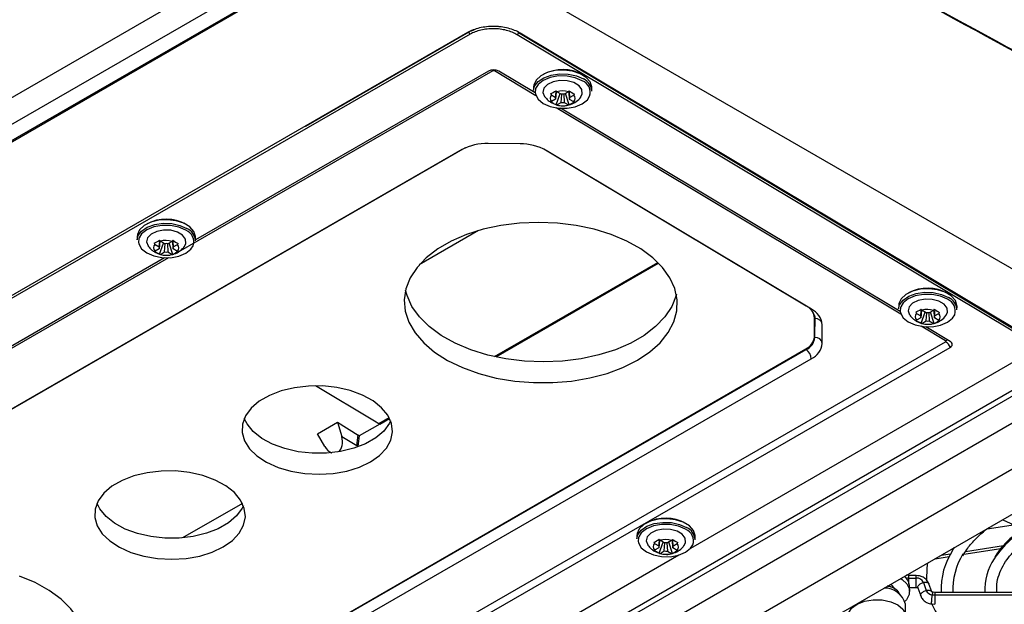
# Model space of a CAD drawing. Header units: millimetres. Extents: x -203 to 471, y -207 to 525.
# Tile 31 of 106: x 365 to 432, y -161 to -121. Entities that reach past the tile are written whole.
import ezdxf

# ---------------------------------------------------------------- set-up
doc = ezdxf.new("R2010")
doc.units = ezdxf.units.MM

msp = doc.modelspace()

# ---------------------------------------------------------------- linework, layer by layer
at = {"color": 7, "linetype": 'Continuous', "lineweight": 25}
for p, q in [((316.567, -154.466), (386.591, -114.043)), ((316.297, -157.627), (390.337, -114.884)), ((316.372, -156.404), (388.388, -114.831)), ((390.274, -114.848), (353.26, -136.215)), ((395.205, -116.533), (439.782, -142.267)), ((395.777, -122.166), (328.602, -160.946)), ((395.962, -122.275), (328.722, -161.016)), ((384.813, -128.496), (395.875, -122.122)), ((432.702, -142.395), (399.147, -122.309)), ((399.237, -122.158), (432.792, -142.243)), ((432.937, -142.269), (399.35, -122.202)), ((397.504, -124.758), (376.187, -137.04)), ((397.195, -124.777), (377.365, -136.203)), ((400.409, -126.44), (397.602, -124.759)), ((400.359, -126.254), (397.905, -124.785)), ((400.259, -125.84), (400.256, -126.083)), ((404.205, -126.143), (404.209, -125.9)), ((401.465, -126.381), (401.75, -126.551)), ((401.75, -126.678), (401.465, -126.843)), ((401.75, -126.551), (401.786, -126.175)), ((401.793, -126.175), (401.75, -126.678)), ((401.777, -127.051), (402.047, -126.301)), ((402.115, -126.341), (401.829, -126.171)), ((402.114, -126.896), (402.161, -126.349)), ((402.3, -126.342), (402.331, -126.898)), ((402.617, -126.178), (402.331, -126.343)), ((402.67, -127.06), (402.415, -126.295)), ((402.695, -126.688), (402.667, -126.184)), ((402.672, -126.184), (402.695, -126.561)), ((402.695, -126.561), (402.981, -126.396)), ((401.45, -126.907), (401.764, -127.038)), ((425.13, -141.237), (401.776, -127.258)), ((401.829, -127.061), (402.114, -126.896)), ((425.08, -141.052), (402.091, -127.291)), ((402.331, -126.898), (402.616, -127.069)), ((402.981, -126.858), (402.695, -126.688)), ((395.625, -129.981), (342.747, -160.447)), ((399.349, -129.703), (397.178, -129.68)), ((395.409, -130.092), (342.388, -160.64)), ((418.722, -140.698), (400.961, -130.067)), ((419.07, -140.899), (401.116, -130.152)), ((373.418, -135.964), (373.414, -136.207)), ((396.526, -135.575), (392.515, -137.89)), ((374.623, -136.505), (374.909, -136.676)), ((374.909, -136.676), (374.944, -136.299)), ((374.952, -136.299), (374.909, -136.803)), ((374.935, -137.176), (375.206, -136.425)), ((375.273, -136.465), (374.988, -136.295)), ((375.273, -137.02), (375.32, -136.473)), ((375.458, -136.462), (375.489, -137.022)), ((375.775, -136.303), (375.489, -136.467)), ((375.828, -137.185), (375.573, -136.419)), ((375.854, -136.812), (375.825, -136.308)), ((375.83, -136.308), (375.854, -136.685)), ((375.854, -136.685), (376.139, -136.52)), ((377.364, -136.267), (377.367, -136.024)), ((374.608, -137.032), (374.922, -137.162)), ((374.909, -136.803), (374.623, -136.967)), ((374.987, -137.185), (375.273, -137.02)), ((375.489, -137.022), (375.775, -137.193)), ((376.139, -136.983), (375.854, -136.812)), ((375.532, -137.417), (353.184, -150.293)), ((375.26, -137.415), (354.361, -149.456)), ((397.618, -144.112), (408.671, -137.731)), ((397.72, -144.134), (408.723, -137.782)), ((424.98, -140.637), (424.977, -140.88)), ((419.275, -141.326), (419.273, -141.486)), ((426.186, -141.178), (426.471, -141.349)), ((426.514, -140.972), (426.471, -141.476)), ((426.471, -141.349), (426.502, -141.016)), ((426.498, -141.849), (426.768, -141.098)), ((426.836, -141.139), (426.55, -140.968)), ((426.835, -141.694), (426.882, -141.146)), ((427.021, -141.14), (427.052, -141.696)), ((427.337, -140.976), (427.052, -141.141)), ((427.391, -141.858), (427.136, -141.093)), ((427.416, -141.486), (427.388, -140.981)), ((427.396, -141.025), (427.416, -141.358)), ((427.416, -141.358), (427.702, -141.194)), ((428.926, -140.94), (428.93, -140.698)), ((419.293, -141.399), (419.273, -142.761)), ((419.273, -142.761), (419.273, -141.486)), ((419.29, -141.614), (419.307, -141.556)), ((419.304, -142.811), (419.307, -141.535)), ((419.798, -143.221), (419.8, -141.945)), ((426.171, -141.705), (426.485, -141.835)), ((426.471, -141.476), (426.186, -141.641)), ((426.55, -141.858), (426.835, -141.694)), ((427.052, -141.696), (427.337, -141.866)), ((427.702, -141.656), (427.416, -141.486)), ((440.132, -142.469), (362.066, -187.536)), ((362.069, -187.13), (439.782, -142.267)), ((428.16, -143.051), (426.497, -142.055)), ((428.463, -143.077), (426.812, -142.088)), ((363.923, -180.118), (428.16, -143.108)), ((441.727, -143.39), (360.471, -190.298)), ((364.226, -180.504), (428.463, -143.494)), ((365.696, -174.183), (418.717, -143.635)), ((365.716, -174.165), (418.687, -143.586)), ((418.718, -143.567), (418.717, -143.635)), ((366.042, -174.8), (419.064, -144.251)), ((432.937, -144.367), (410.873, -157.105)), ((444.425, -144.947), (363.077, -191.909)), ((389.482, -148.471), (385.488, -146.086)), ((367.63, -192.324), (445.174, -147.558)), ((385.62, -149.342), (386.986, -148.553)), ((386.986, -148.553), (388.371, -149.434)), ((386.986, -148.553), (387.265, -149.525)), ((389.837, -148.681), (388.449, -149.483)), ((389.493, -148.464), (389.482, -148.471)), ((389.493, -148.464), (389.771, -148.642)), ((389.771, -148.642), (390.477, -148.234)), ((389.84, -148.683), (389.771, -148.642)), ((389.84, -148.683), (390.509, -148.297)), ((386.115, -150.189), (385.62, -149.342)), ((387.265, -149.525), (388.284, -150.122)), ((388.284, -150.122), (388.371, -149.434)), ((388.449, -149.483), (388.353, -150.165)), ((388.449, -149.483), (388.371, -149.434)), ((386.525, -150.594), (386.463, -150.629)), ((386.485, -150.571), (386.57, -150.619)), ((388.353, -150.165), (388.284, -150.122)), ((380.537, -154.05), (376.493, -156.385)), ((432.022, -155.151), (432.774, -155.498)), ((430.963, -155.778), (433.483, -155.388)), ((407.25, -156.215), (407.246, -156.458)), ((408.741, -156.927), (408.776, -156.55)), ((408.784, -156.55), (408.741, -157.054)), ((408.767, -157.427), (409.037, -156.676)), ((409.105, -156.717), (408.819, -156.546)), ((409.607, -156.554), (409.321, -156.719)), ((409.66, -157.436), (409.405, -156.67)), ((409.685, -157.063), (409.657, -156.56)), ((409.662, -156.557), (409.685, -156.936)), ((411.196, -156.518), (411.199, -156.276)), ((408.44, -157.283), (408.754, -157.413)), ((408.455, -156.756), (408.741, -156.927)), ((408.741, -157.054), (408.455, -157.219)), ((408.819, -157.436), (409.105, -157.271)), ((409.105, -157.271), (409.153, -156.712)), ((409.29, -156.718), (409.321, -157.274)), ((409.321, -157.274), (409.607, -157.444)), ((409.685, -156.936), (409.971, -156.771)), ((409.971, -157.234), (409.685, -157.063)), ((428.653, -157.201), (428.764, -157.032)), ((429.385, -157.493), (431.903, -157.104)), ((429.505, -157.303), (432.075, -156.906)), ((410.103, -157.549), (387.809, -170.419)), ((427.445, -157.793), (428.398, -157.646)), ((427.851, -157.559), (428.499, -157.459)), ((425.678, -158.937), (425.493, -158.92)), ((426.174, -158.938), (425.678, -158.938)), ((425.678, -159.104), (426.174, -159.104)), ((425.722, -160.014), (425.722, -159.7)), ((425.722, -159.733), (426.174, -159.733)), ((426.28, -159.762), (426.471, -160.304)), ((426.655, -159.399), (426.846, -159.942)), ((427.221, -160.043), (427.03, -159.5)), ((431.634, -160.082), (431.635, -159.596)), ((427.263, -160.235), (427.424, -160.251)), ((427.425, -160.082), (427.304, -160.07)), ((438.174, -160.082), (427.424, -160.082)), ((427.424, -160.082), (427.424, -160.251)), ((427.424, -160.251), (427.424, -160.882)), ((427.424, -160.251), (438.174, -160.251)), ((425.447, -161.688), (425.447, -160.871)), ((427.222, -160.861), (427.423, -160.882))]:
    msp.add_line(p, q, dxfattribs=at)
at = {"color": 7, "linetype": 'Continuous', "lineweight": 25, "flags": 128}
for points in [[(400.256, -126.083), (400.323, -125.793), (400.558, -125.479), (400.942, -125.221), (401.441, -125.042), (402.01, -124.958), (402.598, -124.977), (403.153, -125.097), (403.627, -125.307)], [(404.209, -125.9), (404.208, -125.846), (404.098, -125.506), (403.823, -125.197), (403.407, -124.948), (402.887, -124.782), (402.308, -124.712), (401.723, -124.744), (401.184, -124.877), (400.737, -125.098), (400.424, -125.388), (400.272, -125.72), (400.259, -125.84)], [(403.555, -125.428), (403.081, -125.221), (402.523, -125.109), (401.936, -125.103), (401.378, -125.204), (400.904, -125.402), (400.559, -125.677), (400.395, -125.947)], [(400.395, -125.947), (400.378, -126.003), (400.357, -126.228)], [(403.457, -126.517), (403.554, -126.316), (403.531, -126.027), (403.333, -125.761), (402.985, -125.553), (402.536, -125.432), (402.045, -125.414), (401.579, -125.501), (401.2, -125.682), (400.961, -125.931), (400.893, -126.217), (400.996, -126.486)], [(400.357, -126.228), (400.377, -126.347), (400.559, -126.677), (400.903, -126.959), (401.378, -127.166), (401.936, -127.278), (402.522, -127.284), (403.08, -127.183), (403.555, -126.986), (403.9, -126.71), (404.051, -126.472)], [(373.414, -136.207), (373.481, -135.918), (373.717, -135.603), (374.101, -135.345), (374.599, -135.166), (375.168, -135.082), (375.756, -135.101), (376.312, -135.221), (376.785, -135.431)], [(377.367, -136.024), (377.366, -135.971), (377.257, -135.63), (376.982, -135.321), (376.565, -135.073), (376.045, -134.906), (375.467, -134.836), (374.882, -134.869), (374.342, -135.002), (373.896, -135.223), (373.583, -135.512), (373.43, -135.845), (373.418, -135.964)], [(376.713, -135.553), (376.239, -135.345), (375.681, -135.233), (375.094, -135.227), (374.537, -135.328), (374.062, -135.526), (373.717, -135.801), (373.553, -136.072)], [(407.285, -144.358), (408.131, -143.795), (408.834, -143.166), (409.38, -142.485), (409.757, -141.764), (409.959, -141.017), (409.982, -140.26), (409.825, -139.506), (409.491, -138.77), (408.987, -138.068), (408.322, -137.411), (407.51, -136.814), (406.566, -136.288), (405.509, -135.842), (404.36, -135.487), (403.14, -135.228), (401.873, -135.07), (400.584, -135.018), (399.299, -135.071), (398.041, -135.229), (396.837, -135.488), (395.708, -135.844), (394.677, -136.29), (393.765, -136.817), (392.988, -137.415), (392.363, -138.071), (391.9, -138.774), (391.61, -139.51), (391.497, -140.264), (391.565, -141.021), (391.811, -141.768), (392.231, -142.489), (392.816, -143.17), (393.557, -143.798), (394.436, -144.361), (395.439, -144.848), (396.545, -145.25), (397.733, -145.558), (398.979, -145.766), (400.26, -145.872), (401.55, -145.871), (402.825, -145.766), (404.059, -145.556), (405.229, -145.248), (406.311, -144.846), (407.285, -144.358)], [(376.615, -136.642), (376.712, -136.44), (376.69, -136.151), (376.491, -135.885), (376.144, -135.677), (375.694, -135.556), (375.203, -135.538), (374.737, -135.625), (374.359, -135.806), (374.12, -136.056), (374.052, -136.341), (374.155, -136.61)], [(373.553, -136.072), (373.536, -136.127), (373.515, -136.352)], [(373.515, -136.352), (373.536, -136.472), (373.717, -136.801), (374.062, -137.083), (374.536, -137.291), (375.094, -137.403), (375.681, -137.409), (376.239, -137.308), (376.713, -137.11), (377.058, -136.835), (377.209, -136.596)], [(409.926, -139.883), (409.902, -139.977), (409.612, -140.712), (409.149, -141.415), (408.523, -142.072), (407.747, -142.669), (406.834, -143.196), (405.804, -143.642), (404.675, -143.998), (403.47, -144.257), (402.213, -144.415), (400.927, -144.469), (399.639, -144.416), (398.372, -144.259), (397.152, -144), (396.002, -143.644), (394.945, -143.199), (394.002, -142.672), (393.19, -142.075), (392.525, -141.419), (392.021, -140.716), (391.687, -139.981), (391.586, -139.603)], [(424.977, -140.88), (425.044, -140.591), (425.279, -140.276), (425.663, -140.018), (426.162, -139.839), (426.731, -139.755), (427.319, -139.774), (427.874, -139.894), (428.348, -140.104)], [(428.93, -140.698), (428.929, -140.644), (428.819, -140.303), (428.544, -139.995), (428.128, -139.746), (427.608, -139.579), (427.029, -139.509), (426.444, -139.542), (425.905, -139.675), (425.458, -139.896), (425.145, -140.186), (424.993, -140.518), (424.98, -140.637)], [(428.276, -140.226), (427.802, -140.019), (427.244, -139.907), (426.657, -139.901), (426.099, -140.002), (425.625, -140.199), (425.28, -140.475), (425.116, -140.745)], [(428.178, -141.315), (428.275, -141.113), (428.252, -140.825), (428.054, -140.558), (427.706, -140.351), (427.257, -140.23), (426.766, -140.211), (426.3, -140.299), (425.921, -140.479), (425.682, -140.729), (425.614, -141.014), (425.717, -141.283)], [(425.116, -140.745), (425.099, -140.8), (425.078, -141.025)], [(425.078, -141.025), (425.098, -141.145), (425.28, -141.474), (425.624, -141.757), (426.099, -141.964), (426.657, -142.076), (427.243, -142.082), (427.801, -141.981), (428.276, -141.783), (428.621, -141.508), (428.772, -141.27)], [(389.217, -151.236), (389.834, -150.803), (390.299, -150.308), (390.594, -149.769), (390.709, -149.204), (390.64, -148.636), (390.389, -148.083), (389.966, -147.567), (389.385, -147.105), (388.667, -146.715), (387.84, -146.41), (386.931, -146.202), (385.975, -146.098), (385.006, -146.102), (384.059, -146.213), (383.167, -146.428), (382.364, -146.739), (381.679, -147.135), (381.135, -147.601), (380.754, -148.121), (380.547, -148.675), (380.524, -149.244), (380.685, -149.808), (381.024, -150.345), (381.528, -150.836), (382.18, -151.264), (382.956, -151.613), (383.828, -151.87), (384.765, -152.027), (385.732, -152.078), (386.695, -152.02), (387.618, -151.855), (388.469, -151.591), (389.217, -151.236)], [(390.577, -148.449), (390.49, -148.626), (390.108, -149.146), (389.565, -149.612), (388.879, -150.008), (388.076, -150.319), (387.185, -150.534), (386.238, -150.646), (385.268, -150.65), (384.312, -150.546), (383.404, -150.337), (382.576, -150.033), (381.859, -149.643), (381.278, -149.181), (380.854, -148.664), (380.667, -148.298)], [(379.246, -156.992), (379.864, -156.559), (380.328, -156.064), (380.624, -155.524), (380.739, -154.96), (380.67, -154.391), (380.419, -153.839), (379.995, -153.322), (379.414, -152.861), (378.697, -152.47), (377.869, -152.166), (376.961, -151.957), (376.005, -151.853), (375.036, -151.857), (374.088, -151.969), (373.197, -152.184), (372.394, -152.495), (371.709, -152.891), (371.165, -153.357), (370.783, -153.877), (370.577, -154.431), (370.554, -155), (370.715, -155.563), (371.054, -156.1), (371.558, -156.592), (372.21, -157.019), (372.986, -157.369), (373.858, -157.626), (374.795, -157.783), (375.762, -157.833), (376.724, -157.775), (377.648, -157.611), (378.499, -157.347), (379.246, -156.992)], [(380.606, -154.205), (380.52, -154.382), (380.138, -154.902), (379.594, -155.368), (378.909, -155.764), (378.106, -156.075), (377.215, -156.29), (376.267, -156.401), (375.298, -156.405), (374.342, -156.301), (373.434, -156.093), (372.606, -155.788), (371.889, -155.398), (371.308, -154.937), (370.884, -154.42), (370.697, -154.054)], [(407.246, -156.458), (407.313, -156.169), (407.549, -155.854), (407.933, -155.596), (408.431, -155.417), (409, -155.333), (409.588, -155.352), (410.144, -155.472), (410.617, -155.682)], [(411.199, -156.276), (411.198, -156.222), (411.089, -155.881), (410.814, -155.573), (410.397, -155.324), (409.877, -155.157), (409.298, -155.087), (408.713, -155.12), (408.174, -155.253), (407.728, -155.474), (407.414, -155.763), (407.262, -156.096), (407.25, -156.215)], [(410.545, -155.804), (410.071, -155.597), (409.513, -155.484), (408.926, -155.479), (408.368, -155.579), (407.894, -155.777), (407.549, -156.052), (407.385, -156.323)], [(410.447, -156.893), (410.544, -156.691), (410.521, -156.402), (410.323, -156.136), (409.975, -155.929), (409.526, -155.808), (409.035, -155.789), (408.569, -155.876), (408.191, -156.057), (407.952, -156.307), (407.884, -156.592), (407.987, -156.861)], [(407.385, -156.323), (407.368, -156.378), (407.347, -156.603)], [(407.347, -156.603), (407.368, -156.723), (407.549, -157.052), (407.894, -157.335), (408.368, -157.542), (408.926, -157.654), (409.513, -157.66), (410.071, -157.559), (410.545, -157.361), (410.89, -157.086), (411.041, -156.848)], [(426.941, -158.084), (426.89, -158.417), (426.862, -159.246)], [(367.227, -167.483), (368.074, -166.92), (368.777, -166.291), (369.322, -165.61), (369.699, -164.889), (369.901, -164.142), (369.924, -163.384), (369.767, -162.631), (369.433, -161.895), (368.929, -161.192), (368.264, -160.536), (367.452, -159.939), (366.509, -159.412), (365.452, -158.967)], [(425.12, -159.136), (425.209, -159.194), (425.54, -159.505), (425.705, -159.858), (425.692, -160.224), (425.5, -160.572), (425.414, -160.666)], [(424.711, -159.841), (424.549, -159.601), (424.447, -159.524)], [(431.626, -160.082), (431.622, -160.033), (431.628, -159.573)], [(421.547, -161.699), (421.583, -161.472), (421.792, -161.142), (422.168, -160.864), (422.673, -160.667), (423.26, -160.57), (423.87, -160.583), (424.443, -160.704), (424.923, -160.921), (425.264, -161.213), (425.432, -161.551), (425.446, -161.676)]]:
    msp.add_lwpolyline(points, dxfattribs=at)
at = {"color": 7, "linetype": 'Continuous', "lineweight": 25}
for centre, radius, start, end in [((396.068, -122.114), 0.192, 182.33035, 236.73917), ((399.042, -122.144), 0.195, 302.44708, 356.0447), ((402.21, -127.432), 2.761, 60.47661, 117.77614), ((397.543, -125.454), 0.76, 61.55527, 117.22983), ((397.313, -125.064), 0.36, 58.0261, 79.00646), ((397.552, -124.851), 0.105, 61.55527, 117.22983), ((397.785, -125.064), 0.356, 100.44777, 121.02835), ((403.214, -126.21), 0.994, 3.89026, 65.43024), ((403.258, -126.209), 0.836, 341.67876, 69.14851), ((401.7, -126.612), 0.33, 135.4885, 224.49664), ((401.91, -126.615), 0.172, 158.27342, 201.71173), ((402.209, -127.509), 1.392, 72.99332, 105.85697), ((402.215, -127.152), 0.817, 81.8127, 97.03758), ((402.536, -126.624), 0.172, 338.27342, 21.71173), ((402.745, -126.627), 0.33, 315.4885, 44.49664), ((402.236, -125.73), 1.392, 252.99332, 285.85697), ((402.231, -126.087), 0.817, 261.8127, 277.03758), ((397.068, -133.216), 3.537, 88.22081, 117.96617), ((399.38, -133.283), 3.58, 60.99596, 90.50024), ((375.369, -137.561), 2.765, 60.51933, 117.73342), ((376.416, -136.334), 0.836, 341.67876, 69.14851), ((376.372, -136.335), 0.994, 3.89026, 65.43024), ((374.859, -136.736), 0.33, 135.4885, 224.49664), ((375.068, -136.739), 0.172, 158.27342, 201.71173), ((375.368, -137.634), 1.392, 72.99332, 105.85697), ((375.373, -137.276), 0.817, 81.8127, 97.03758), ((375.904, -136.751), 0.33, 315.4885, 44.49664), ((375.394, -135.854), 1.392, 252.99332, 285.85697), ((375.389, -136.211), 0.817, 261.8127, 277.03758), ((375.694, -136.749), 0.172, 338.27342, 21.71173), ((426.931, -142.23), 2.761, 60.47661, 117.77614), ((427.979, -141.007), 0.836, 341.67876, 69.14851), ((427.935, -141.008), 0.994, 3.89026, 65.43024), ((418.513, -142.066), 1.293, 5.36333, 64.48358), ((418.497, -141.497), 0.775, 0.8537, 34.45475), ((418.511, -141.55), 0.795, 1.06261, 38.15659), ((426.421, -141.41), 0.33, 135.4885, 224.49664), ((426.93, -142.307), 1.392, 72.99332, 105.85697), ((426.936, -141.95), 0.817, 81.8127, 97.03758), ((427.466, -141.425), 0.33, 315.4885, 44.49664), ((419.344, -141.994), 0.461, 7.89525, 94.67709), ((426.631, -141.412), 0.172, 158.27342, 201.71173), ((426.957, -140.527), 1.392, 252.99332, 285.85697), ((426.952, -140.885), 0.817, 261.8127, 277.03758), ((427.257, -141.422), 0.172, 338.27342, 21.71173), ((418.267, -142.667), 1.01, 294.56837, 354.65454), ((418.297, -142.715), 1.012, 294.52159, 354.55215), ((418.539, -143.101), 1.265, 294.52159, 354.55215), ((419.343, -143.267), 0.458, 5.76123, 94.83966), ((428.32, -143.295), 0.292, 85.83836, 123.31148), ((428.149, -143.08), 0.0309, 291.52001, 68.27615), ((427.733, -143.755), 0.775, 19.70857, 56.59612), ((428.38, -143.285), 0.224, 291.52001, 68.27615), ((418.296, -144.278), 0.769, 2.01522, 56.76584), ((387.454, -150.038), 0.907, 347.75989, 0.75442), ((409.201, -157.808), 2.761, 60.47661, 117.77614), ((410.248, -156.585), 0.836, 341.67876, 69.14851), ((410.204, -156.586), 0.994, 3.89026, 65.43024), ((436.996, -161.51), 6.68, 118.09523, 146.21168), ((409.2, -157.885), 1.392, 72.99332, 105.85697), ((408.691, -156.987), 0.33, 135.4885, 224.49664), ((408.9, -156.99), 0.172, 158.27342, 201.71173), ((409.205, -157.528), 0.817, 81.8127, 97.03758), ((409.221, -156.463), 0.817, 261.8127, 277.03758), ((409.526, -157), 0.172, 338.27342, 21.71173), ((409.736, -157.003), 0.33, 315.4885, 44.49664), ((432.751, -159.899), 4.907, 146.6364, 182.1395), ((409.226, -156.105), 1.392, 252.99332, 285.85697), ((433.227, -159.891), 4.582, 148.14748, 182.39255), ((434.573, -159.87), 3.754, 146.44465, 183.24004), ((424.777, -159.742), 0.946, 2.58716, 51.95904), ((425.676, -158.116), 0.988, 256.30076, 270.1575), ((426.201, -159.599), 0.496, 23.72746, 93.08465), ((424.03, -161.249), 1.466, 14.91649, 91.28216), ((427.289, -159.754), 0.482, 203.07105, 266.89271), ((434.286, -157.754), 7.715, 203.82439, 234.2964)]:
    msp.add_arc(centre, radius, start, end, dxfattribs=at)
for start_param, end_param in [(3.389151, 4.689094), (1.907753, 2.6684)]:
    msp.add_ellipse((386.622, -149.697), major_axis=(-0.284, 0.936), ratio=0.680021, start_param=start_param, end_param=end_param, dxfattribs=at)
for points in [[(392.535, -101.453), (408.249, -110.026), (423.962, -118.586), (439.672, -127.125)], [(439.782, -127.242), (424.049, -118.699), (408.315, -110.132), (392.581, -101.552)], [(401.413, -126.309), (401.523, -126.256), (401.648, -126.184), (401.777, -126.099)], [(401.413, -126.309), (401.43, -126.334), (401.447, -126.357), (401.465, -126.381)], [(401.829, -126.171), (401.811, -126.147), (401.794, -126.123), (401.777, -126.099)], [(402.67, -126.108), (402.652, -126.132), (402.635, -126.155), (402.617, -126.178)], [(402.67, -126.108), (402.798, -126.195), (402.923, -126.269), (403.034, -126.326)], [(402.981, -126.396), (402.999, -126.373), (403.017, -126.35), (403.034, -126.326)], [(401.465, -126.843), (401.447, -126.841), (401.43, -126.838), (401.413, -126.834)], [(401.777, -127.051), (401.648, -127.006), (401.523, -126.931), (401.413, -126.834)], [(401.777, -127.051), (401.794, -127.055), (401.811, -127.058), (401.829, -127.061)], [(402.616, -127.069), (402.635, -127.067), (402.652, -127.064), (402.67, -127.06)], [(403.034, -126.85), (402.923, -126.945), (402.798, -127.017), (402.67, -127.06)], [(403.034, -126.85), (403.016, -126.854), (402.999, -126.857), (402.981, -126.858)], [(374.571, -136.434), (374.681, -136.38), (374.806, -136.308), (374.935, -136.223)], [(374.571, -136.434), (374.588, -136.458), (374.606, -136.482), (374.623, -136.505)], [(374.988, -136.295), (374.97, -136.271), (374.952, -136.248), (374.935, -136.223)], [(375.828, -136.232), (375.811, -136.256), (375.793, -136.28), (375.775, -136.303)], [(375.828, -136.232), (375.957, -136.319), (376.081, -136.394), (376.192, -136.45)], [(376.139, -136.52), (376.157, -136.497), (376.175, -136.474), (376.192, -136.45)], [(374.623, -136.967), (374.606, -136.965), (374.588, -136.962), (374.571, -136.958)], [(374.935, -137.176), (374.806, -137.13), (374.682, -137.056), (374.571, -136.958)], [(374.935, -137.176), (374.952, -137.18), (374.97, -137.183), (374.987, -137.185)], [(375.775, -137.193), (375.793, -137.191), (375.811, -137.188), (375.828, -137.185)], [(376.192, -136.974), (376.081, -137.069), (375.957, -137.141), (375.828, -137.185)], [(376.192, -136.974), (376.175, -136.978), (376.157, -136.981), (376.139, -136.983)], [(426.134, -141.107), (426.244, -141.053), (426.369, -140.981), (426.498, -140.897)], [(426.134, -141.107), (426.151, -141.131), (426.168, -141.155), (426.186, -141.178)], [(426.55, -140.968), (426.532, -140.945), (426.515, -140.921), (426.498, -140.897)], [(427.391, -140.906), (427.373, -140.93), (427.356, -140.953), (427.337, -140.976)], [(427.391, -140.906), (427.519, -140.993), (427.644, -141.067), (427.755, -141.123)], [(427.702, -141.194), (427.72, -141.171), (427.738, -141.147), (427.755, -141.123)], [(426.186, -141.641), (426.168, -141.639), (426.151, -141.635), (426.134, -141.631)], [(426.498, -141.849), (426.369, -141.803), (426.244, -141.729), (426.134, -141.631)], [(426.498, -141.849), (426.515, -141.853), (426.532, -141.856), (426.55, -141.858)], [(427.337, -141.866), (427.355, -141.864), (427.373, -141.862), (427.391, -141.858)], [(427.755, -141.648), (427.644, -141.743), (427.519, -141.815), (427.391, -141.858)], [(427.755, -141.648), (427.737, -141.651), (427.72, -141.654), (427.702, -141.656)], [(408.403, -156.685), (408.513, -156.631), (408.638, -156.559), (408.767, -156.475)], [(408.819, -156.546), (408.802, -156.523), (408.784, -156.499), (408.767, -156.475)], [(409.66, -156.483), (409.643, -156.507), (409.625, -156.531), (409.607, -156.554)], [(409.66, -156.483), (409.789, -156.57), (409.913, -156.645), (410.024, -156.701)], [(408.403, -156.685), (408.42, -156.709), (408.438, -156.733), (408.455, -156.756)], [(408.455, -157.219), (408.437, -157.216), (408.42, -157.213), (408.403, -157.209)], [(408.767, -157.427), (408.638, -157.381), (408.513, -157.307), (408.403, -157.209)], [(410.024, -157.226), (409.913, -157.321), (409.789, -157.393), (409.66, -157.436)], [(409.971, -156.771), (409.989, -156.748), (410.007, -156.725), (410.024, -156.701)], [(410.024, -157.226), (410.007, -157.229), (409.989, -157.232), (409.971, -157.234)], [(408.767, -157.427), (408.784, -157.431), (408.802, -157.434), (408.819, -157.436)], [(409.607, -157.444), (409.625, -157.442), (409.643, -157.439), (409.66, -157.436)]]:
    msp.add_open_spline(points, degree=3, dxfattribs=at)
for points, knots in [([(306.251, -147.703), (307.563, -146.439), (310.188, -143.912), (314.424, -140.247), (318.875, -136.679), (323.59, -133.2), (328.554, -129.821), (333.776, -126.544), (339.217, -123.398), (345.292, -120.163), (352.035, -116.891), (359.516, -113.627), (367.264, -110.572), (372.649, -108.736), (375.341, -107.817)], [0, 0, 0, 0, 0.075775, 0.15155, 0.227736, 0.303923, 0.381656, 0.459388, 0.537567, 0.615746, 0.711393, 0.80704, 0.90352, 1, 1, 1, 1]), ([(375.356, -108.728), (372.625, -109.668), (367.167, -111.547), (359.299, -114.689), (351.692, -118.057), (344.382, -121.669), (337.388, -125.505), (330.725, -129.557), (324.407, -133.817), (318.451, -138.279), (312.833, -142.919), (309.411, -146.162), (307.7, -147.785)], [0, 0, 0, 0, 0.10019, 0.200289, 0.300488, 0.400599, 0.500752, 0.600625, 0.700457, 0.800354, 0.900132, 1, 1, 1, 1]), ([(375.43, -108.844), (372.771, -109.767), (367.455, -111.614), (359.786, -114.693), (352.359, -117.992), (345.21, -121.529), (337.795, -125.597), (330.222, -130.253), (322.639, -135.56), (315.55, -141.148), (311.307, -145.107), (309.185, -147.087)], [0, 0, 0, 0, 0.099885, 0.199692, 0.299748, 0.399867, 0.50003, 0.624892, 0.74978, 0.87487, 1, 1, 1, 1]), ([(399.35, -122.202), (399.232, -122.132), (399.104, -122.069), (398.832, -121.96), (398.687, -121.912), (398.379, -121.834), (398.221, -121.804), (397.979, -121.773), (397.897, -121.765), (397.732, -121.754), (397.648, -121.751), (397.4, -121.748), (397.236, -121.756), (396.912, -121.79), (396.751, -121.817), (396.447, -121.888), (396.301, -121.932), (396.025, -122.037), (395.895, -122.098), (395.777, -122.166)], [0, 0, 0, 0, 0.125, 0.125, 0.25, 0.25, 0.375, 0.375, 0.4375, 0.4375, 0.5, 0.5, 0.625, 0.625, 0.75, 0.75, 0.875, 0.875, 1, 1, 1, 1]), ([(395.875, -122.122), (395.875, -122.122), (395.986, -122.058), (396.122, -122.012), (396.257, -121.966)], [0, 0, 0, 0, 0.0000639, 1, 1, 1, 1]), ([(399.147, -122.309), (399.042, -122.246), (398.928, -122.19), (398.683, -122.092), (398.551, -122.049), (398.279, -121.98), (398.138, -121.953), (397.847, -121.916), (397.701, -121.906), (397.408, -121.903), (397.259, -121.91), (396.97, -121.941), (396.83, -121.965), (396.557, -122.028), (396.426, -122.068), (396.181, -122.161), (396.067, -122.215), (395.962, -122.275)], [0, 0, 0, 0, 0.125, 0.125, 0.25, 0.25, 0.375, 0.375, 0.5, 0.5, 0.625, 0.625, 0.75, 0.75, 0.875, 0.875, 1, 1, 1, 1]), ([(401.004, -126.493), (401.083, -126.591), (401.211, -126.752), (401.383, -126.864), (401.45, -126.907)], [0, 0, 0, 0, 0.608316, 1, 1, 1, 1]), ([(402.692, -127.044), (402.717, -127.04), (402.882, -127.014), (403.144, -126.834), (403.381, -126.653), (403.451, -126.523), (403.454, -126.518)], [0, 0, 0, 0, 0.0806577, 0.5295315, 0.9823983, 1, 1, 1, 1]), ([(401.764, -127.038), (401.793, -127.051), (401.938, -127.116), (402.1, -127.118), (402.228, -127.119)], [0, 0, 0, 0, 0.2055291, 1, 1, 1, 1]), ([(402.228, -127.119), (402.239, -127.121), (402.395, -127.141), (402.549, -127.091), (402.692, -127.044)], [0, 0, 0, 0, 0.0673355, 1, 1, 1, 1]), ([(374.163, -136.618), (374.241, -136.715), (374.369, -136.876), (374.541, -136.988), (374.608, -137.032)], [0, 0, 0, 0, 0.608316, 1, 1, 1, 1]), ([(375.85, -137.169), (375.876, -137.165), (376.041, -137.138), (376.302, -136.958), (376.54, -136.778), (376.61, -136.647), (376.612, -136.642)], [0, 0, 0, 0, 0.080658, 0.529532, 0.982398, 1, 1, 1, 1]), ([(374.922, -137.162), (374.952, -137.175), (375.097, -137.24), (375.258, -137.242), (375.386, -137.244)], [0, 0, 0, 0, 0.205529, 1, 1, 1, 1]), ([(375.386, -137.244), (375.397, -137.245), (375.553, -137.265), (375.707, -137.215), (375.85, -137.169)], [0, 0, 0, 0, 0.067336, 1, 1, 1, 1]), ([(419.137, -141.059), (419.131, -141.051), (419.104, -141.01), (419.048, -140.939), (418.96, -140.849), (418.859, -140.763), (418.781, -140.71), (418.742, -140.684)], [0, 0, 0, 0, 0.058156, 0.295119, 0.529837, 0.764173, 1, 1, 1, 1]), ([(425.725, -141.291), (425.804, -141.389), (425.932, -141.549), (426.104, -141.661), (426.171, -141.705)], [0, 0, 0, 0, 0.608316, 1, 1, 1, 1]), ([(427.413, -141.842), (427.438, -141.838), (427.603, -141.812), (427.865, -141.632), (428.102, -141.451), (428.172, -141.32), (428.175, -141.315)], [0, 0, 0, 0, 0.0806577, 0.5295315, 0.9823983, 1, 1, 1, 1]), ([(426.485, -141.835), (426.514, -141.849), (426.659, -141.913), (426.821, -141.915), (426.949, -141.917)], [0, 0, 0, 0, 0.205529, 1, 1, 1, 1]), ([(426.949, -141.917), (426.96, -141.918), (427.116, -141.938), (427.27, -141.889), (427.413, -141.842)], [0, 0, 0, 0, 0.067336, 1, 1, 1, 1]), ([(429.315, -157.604), (429.403, -157.456), (429.625, -157.083), (430.13, -156.51), (430.625, -156.023), (430.972, -155.77), (431.056, -155.709)], [0, 0, 0, 0, 0.219974, 0.557305, 0.892276, 1, 1, 1, 1]), ([(433.942, -155.439), (433.788, -155.527), (433.381, -155.76), (432.803, -156.19), (432.215, -156.723), (431.772, -157.216), (431.57, -157.543), (431.495, -157.665)], [0, 0, 0, 0, 0.143305, 0.37899, 0.616741, 0.856773, 1, 1, 1, 1]), ([(431.635, -159.596), (431.635, -159.57), (431.633, -159.332), (431.759, -158.891), (432.018, -158.281), (432.413, -157.699), (432.917, -157.146), (433.54, -156.635), (434.019, -156.294), (434.313, -156.141), (434.337, -156.129)], [0, 0, 0, 0, 0.021376, 0.190465, 0.354776, 0.515235, 0.673355, 0.83019, 0.986202, 1, 1, 1, 1]), ([(407.995, -156.869), (408.073, -156.966), (408.201, -157.127), (408.373, -157.239), (408.44, -157.283)], [0, 0, 0, 0, 0.608316, 1, 1, 1, 1]), ([(409.682, -157.42), (409.708, -157.416), (409.873, -157.39), (410.134, -157.209), (410.372, -157.029), (410.441, -156.898), (410.444, -156.893)], [0, 0, 0, 0, 0.0806577, 0.5295315, 0.9823983, 1, 1, 1, 1]), ([(408.754, -157.413), (408.784, -157.426), (408.929, -157.491), (409.09, -157.493), (409.218, -157.495)], [0, 0, 0, 0, 0.205529, 1, 1, 1, 1]), ([(409.218, -157.495), (409.229, -157.496), (409.385, -157.516), (409.539, -157.466), (409.682, -157.42)], [0, 0, 0, 0, 0.067336, 1, 1, 1, 1]), ([(425.678, -159.104), (425.678, -159.053), (425.678, -159.005), (425.678, -158.944), (425.678, -158.931), (425.678, -158.939)], [0, 0, 0, 0, 0.5, 0.5, 1, 1, 1, 1]), ([(425.678, -159.539), (425.678, -159.519), (425.678, -159.476), (425.678, -159.401), (425.678, -159.319), (425.678, -159.215), (425.678, -159.148), (425.678, -159.104)], [0, 0, 0, 0, 0.145449, 0.324034, 0.502323, 0.676643, 1, 1, 1, 1]), ([(426.174, -159.104), (426.174, -159.053), (426.174, -159.005), (426.174, -158.944), (426.174, -158.931), (426.174, -158.939)], [0, 0, 0, 0, 0.5, 0.5, 1, 1, 1, 1]), ([(427.029, -159.499), (426.983, -159.404), (426.893, -159.223), (426.648, -159.044), (426.402, -158.951), (426.245, -158.941), (426.174, -158.937)], [0, 0, 0, 0, 0.300525, 0.576468, 0.811155, 1, 1, 1, 1]), ([(426.174, -159.732), (426.174, -159.732), (426.174, -159.734), (426.174, -159.718), (426.174, -159.667), (426.174, -159.573), (426.174, -159.48), (426.174, -159.401), (426.174, -159.319), (426.174, -159.215), (426.174, -159.148), (426.174, -159.104)], [0, 0, 0, 0, 0.0122299, 0.1054167, 0.2787709, 0.452125, 0.5453118, 0.6403332, 0.7351968, 0.8279486, 1, 1, 1, 1]), ([(425.047, -160.218), (425.005, -160.131), (424.912, -159.937), (424.593, -159.731), (424.313, -159.672), (424.224, -159.653)], [0, 0, 0, 0, 0.353316, 0.794758, 1, 1, 1, 1]), ([(424.48, -159.716), (424.462, -159.703), (424.404, -159.663), (424.312, -159.649), (424.249, -159.638)], [0, 0, 0, 0, 0.31787, 1, 1, 1, 1]), ([(426.174, -159.733), (426.181, -159.733), (426.196, -159.733), (426.226, -159.738), (426.258, -159.748), (426.278, -159.761), (426.279, -159.761), (426.279, -159.761)], [0, 0, 0, 0, 0.094538, 0.202617, 0.455996, 0.75236, 1, 1, 1, 1]), ([(426.287, -159.759), (426.281, -159.746), (426.264, -159.708), (426.288, -159.642), (426.333, -159.578), (426.383, -159.53), (426.444, -159.485), (426.533, -159.436), (426.607, -159.414), (426.655, -159.399)], [0, 0, 0, 0, 0.107492, 0.322014, 0.437332, 0.554919, 0.672311, 0.787089, 1, 1, 1, 1]), ([(426.478, -160.302), (426.472, -160.289), (426.455, -160.251), (426.479, -160.185), (426.524, -160.121), (426.574, -160.072), (426.635, -160.028), (426.724, -159.979), (426.798, -159.957), (426.846, -159.942)], [0, 0, 0, 0, 0.10788, 0.322309, 0.437576, 0.555112, 0.672453, 0.787182, 1, 1, 1, 1]), ([(426.655, -159.399), (426.703, -159.391), (426.777, -159.379), (426.865, -159.387), (426.927, -159.402), (426.975, -159.428), (427.014, -159.46), (427.02, -159.488), (427.023, -159.502)], [0, 0, 0, 0, 0.270265, 0.415963, 0.564978, 0.714241, 0.860622, 1, 1, 1, 1]), ([(426.846, -159.942), (426.894, -159.934), (426.968, -159.922), (427.056, -159.93), (427.118, -159.945), (427.166, -159.971), (427.201, -159.998), (427.206, -160.021), (427.208, -160.029)], [0, 0, 0, 0, 0.286885, 0.441544, 0.599723, 0.758165, 0.913549, 1, 1, 1, 1]), ([(426.471, -160.304), (426.513, -160.391), (426.592, -160.557), (426.803, -160.728), (427.017, -160.828), (427.158, -160.851), (427.222, -160.861)], [0, 0, 0, 0, 0.301459, 0.575919, 0.809956, 1, 1, 1, 1]), ([(427.222, -160.86), (427.221, -160.86), (427.219, -160.863), (427.215, -160.847), (427.211, -160.795), (427.214, -160.701), (427.221, -160.609), (427.227, -160.53), (427.235, -160.449), (427.247, -160.345), (427.257, -160.278), (427.263, -160.235)], [0, 0, 0, 0, 0.015496, 0.108375, 0.281156, 0.453937, 0.546815, 0.641523, 0.736072, 0.828518, 1, 1, 1, 1]), ([(427.304, -160.07), (427.292, -160.068), (427.264, -160.063), (427.236, -160.052), (427.222, -160.042), (427.222, -160.042), (427.221, -160.042)], [0, 0, 0, 0, 0.210443, 0.473325, 0.781069, 1, 1, 1, 1]), ([(427.263, -160.235), (427.269, -160.197), (427.279, -160.14), (427.291, -160.094), (427.299, -160.072), (427.303, -160.071), (427.305, -160.071)], [0, 0, 0, 0, 0.384979, 0.592518, 0.804783, 1, 1, 1, 1])]:
    msp.add_open_spline(points, degree=3, knots=knots, dxfattribs=at)

doc.saveas('drawing.dxf')
